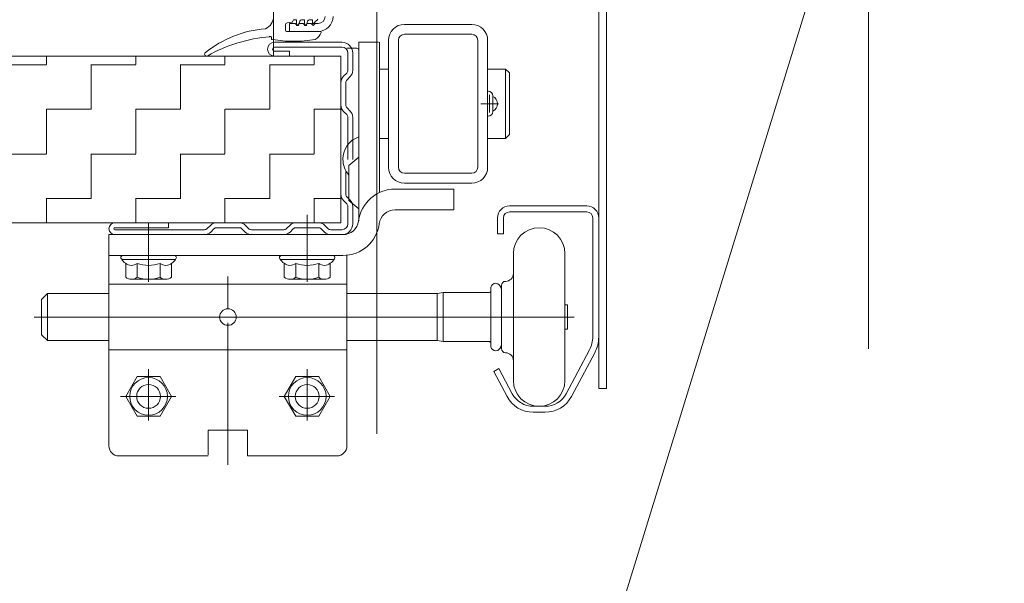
# Model space of a CAD drawing. Header units: metres. Extents: x 1314 to 1415, y -87 to -52.
# Tile 254 of 256: x 1402.992 to 1403.24, y -74.054 to -73.912. Entities that reach past the tile are written whole.
import ezdxf

# ---------------------------------------------------------------- set-up
doc = ezdxf.new("R2010")
doc.units = ezdxf.units.M
doc.header["$PDMODE"] = 65
for name, pattern in [('AUSGEZOGEN', [0]), ('GETRENNT2_S10', [0.045, 0.02, -0.01, 0, -0.005, 0, -0.01]), ('PUNKT2_S9', [0.0015, 0, -0.0015]), ('STRICHLINIE2_S3', [0.275, 0.2, -0.07500000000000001])]:
    doc.linetypes.add(name, pattern=pattern)
for name, color, linetype in [('XR$9$_40732', 7, 'Continuous'), ('XR$9$_40733', 7, 'Continuous'), ('XR$9$_42154', 7, 'Continuous')]:
    doc.layers.add(name, color=color, linetype=linetype)
for name, color, linetype, lineweight in [('XR$9$Maßlinie 1_50', 7, 'AUSGEZOGEN', 25), ('XR$9$Muster', 4, 'AUSGEZOGEN', 13), ('XR$9$Wand Mauerwerk tr_1', 42, 'AUSGEZOGEN', 18)]:
    doc.layers.add(name, color=color, linetype=linetype, lineweight=lineweight)
doc.styles.add('ARIAL', font='arial.ttf')
doc.dimstyles.new('DIMSTYLE_29', dxfattribs={"dimtxt": 0.04, "dimasz": 0.03, "dimexe": 0, "dimexo": 1e-06, "dimgap": 0.02, "dimtad": 2, "dimdec": 1, "dimlfac": 100, "dimrnd": 0.5, "dimzin": 4, "dimdsep": 46, "dimtxsty": 'ARIAL', "dimblk1": 'ALL_ML_KREIS', "dimblk2": 'ALL_ML_KREIS', "dimsah": 1, "dimcen": 0, "dimse1": 1, "dimse2": 1, "dimclrd": 7, "dimclre": 7, "dimclrt": 7, "dimadec": 0, "dimazin": 0, "dimtfac": 1, "dimtdec": 0, "dimtix": 1, "dimtmove": 2, "dimatfit": 3, "dimfxl": 0, "dimtvp": 1.2, "dimtzin": 0, "dimlwd": 0, "dimlwe": 25, "dimarcsym": 0})
doc.dimstyles.new('DIMSTYLE_42', dxfattribs={"dimtxt": 0.03, "dimasz": 0.03, "dimexe": 0, "dimexo": 1e-06, "dimgap": 0.015, "dimtad": 2, "dimdec": 0, "dimlfac": 1000, "dimrnd": 5, "dimzin": 12, "dimdsep": 46, "dimtxsty": 'ARIAL', "dimblk1": 'ALL_ML_KREIS', "dimblk2": 'ALL_ML_KREIS', "dimsah": 1, "dimcen": 0, "dimse1": 1, "dimse2": 1, "dimclrd": 7, "dimclre": 7, "dimclrt": 7, "dimadec": 0, "dimazin": 0, "dimtfac": 1, "dimtdec": 0, "dimtix": 1, "dimtmove": 2, "dimatfit": 3, "dimfxl": 0, "dimtzin": 0, "dimlwd": 0, "dimlwe": 25, "dimarcsym": 0})

# ---------------------------------------------------------------- blocks, each defined once
blk = doc.blocks.new('ALL_ML_KREIS')
at = {"color": 0, "linetype": 'ByBlock', "lineweight": -2}
for p, q in [((0, -0.5), (0, 0.5)), ((-1, 0), (0.5, 0))]:
    blk.add_line(p, q, dxfattribs=at)
blk.add_circle((0, 0), 0.15, dxfattribs=at)
blk = doc.blocks.new('*D612')
at = {"layer": 'DEFPOINTS', "color": 7, "linetype": 'AUSGEZOGEN', "lineweight": 25, "transparency": 33554687}
for p in [(1401.821456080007, -73.42120793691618), (1403.081979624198, -73.43138580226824), (1401.821456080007, -74.57404428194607)]:
    blk.add_point(p, dxfattribs=at)
at = {"layer": 'XR$9$Maßlinie 1_50', "color": 7, "linetype": 'AUSGEZOGEN', "lineweight": -2, "transparency": 33554687}
blk.add_line((1401.821456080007, -74.57404428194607), (1403.081979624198, -74.57404428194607), dxfattribs=at)
at = {"layer": 'XR$9$Maßlinie 1_50', "color": 7, "linetype": 'AUSGEZOGEN', "lineweight": 25, "transparency": 33554687, "xscale": 0.03, "yscale": 0.03, "zscale": 0.03, "rotation": 180}
blk.add_blockref('ALL_ML_KREIS', (1401.821456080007, -74.57404428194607), dxfattribs=at)
at = {"layer": 'XR$9$Maßlinie 1_50', "color": 7, "linetype": 'AUSGEZOGEN', "lineweight": 25, "transparency": 33554687, "xscale": 0.03, "yscale": 0.03, "zscale": 0.03}
blk.add_blockref('ALL_ML_KREIS', (1403.081979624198, -74.57404428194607), dxfattribs=at)
blk = doc.blocks.new('*D613')
at = {"layer": 'DEFPOINTS', "color": 7, "linetype": 'AUSGEZOGEN', "lineweight": 25, "transparency": 33554687}
for p in [(1403.081979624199, -73.70501437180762), (1403.205967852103, -74.06236920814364), (1403.081979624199, -74.57404428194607)]:
    blk.add_point(p, dxfattribs=at)
at = {"layer": 'XR$9$Maßlinie 1_50', "color": 7, "linetype": 'AUSGEZOGEN', "lineweight": -2, "transparency": 33554687}
blk.add_line((1403.081979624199, -74.57404428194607), (1403.205967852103, -74.57404428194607), dxfattribs=at)
at = {"layer": 'XR$9$Maßlinie 1_50', "color": 7, "linetype": 'AUSGEZOGEN', "lineweight": 25, "transparency": 33554687, "xscale": 0.03, "yscale": 0.03, "zscale": 0.03, "rotation": 180}
blk.add_blockref('ALL_ML_KREIS', (1403.081979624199, -74.57404428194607), dxfattribs=at)
at = {"layer": 'XR$9$Maßlinie 1_50', "color": 7, "linetype": 'AUSGEZOGEN', "lineweight": 25, "transparency": 33554687, "xscale": 0.03, "yscale": 0.03, "zscale": 0.03}
blk.add_blockref('ALL_ML_KREIS', (1403.205967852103, -74.57404428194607), dxfattribs=at)
at = {"layer": 'XR$9$Maßlinie 1_50', "color": 7, "linetype": 'AUSGEZOGEN', "lineweight": 25, "transparency": 33554687, "insert": (1403.160243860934, -74.54404428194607), "char_height": 0.04, "width": 0.16, "attachment_point": 5, "style": 'ARIAL'}
blk.add_mtext('\\A1;{\\A1;{12\\H0.026400;\\S5^ ;}}', dxfattribs=at)

msp = doc.modelspace()

# ---------------------------------------------------------------- hatches: boundary and pattern name
at = {"layer": 'XR$9$Muster', "linetype": 'AUSGEZOGEN', "lineweight": 13, "transparency": 33554687}
h = msp.add_hatch(dxfattribs=at)
h.set_pattern_fill('MUSTER', color=4, scale=0.01125, angle=90.00000000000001, style=0, pattern_type=2)
h.set_pattern_definition([(90.00000000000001, (-0.02250000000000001, 0.0225), (-0.01125, 0.01125), [0.01125, -0.01125]), (180, (-0.02250000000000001, 0.0225), (-0.01125, -0.01125), [0.01125, -0.01125])])
h.paths.add_polyline_path([(1403.072967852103, -73.96359626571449), (1403.072967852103, -73.92159626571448), (1402.581979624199, -73.92159626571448), (1402.581979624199, -73.96359626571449)], flags=0)

# ---------------------------------------------------------------- linework, layer by layer
at = {"layer": 'XR$9$_40732', "color": 3, "linetype": 'AUSGEZOGEN', "lineweight": 13, "transparency": 33554687}
for p, q in [((1403.137967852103, -74.00536665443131), (1403.137967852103, -73.89886665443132)), ((1403.139967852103, -73.89886665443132), (1403.139967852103, -74.00536665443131)), ((1403.061467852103, -73.91336665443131), (1403.059967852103, -73.91336665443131)), ((1403.059967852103, -73.91536665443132), (1403.059967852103, -73.91336665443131)), ((1403.061467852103, -73.91336665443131), (1403.061967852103, -73.91386665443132)), ((1403.062467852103, -73.91336665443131), (1403.061967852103, -73.91386665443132)), ((1403.063467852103, -73.91336665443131), (1403.062467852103, -73.91336665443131)), ((1403.063467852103, -73.91336665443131), (1403.063967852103, -73.91386665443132)), ((1403.064467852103, -73.91336665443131), (1403.063967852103, -73.91386665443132)), ((1403.065467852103, -73.91336665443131), (1403.064467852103, -73.91336665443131)), ((1403.065467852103, -73.91336665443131), (1403.065967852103, -73.91386665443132)), ((1403.066467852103, -73.91336665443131), (1403.065967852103, -73.91386665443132)), ((1403.067217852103, -73.91336665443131), (1403.066467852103, -73.91336665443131)), ((1403.105967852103, -73.91359626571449), (1403.088967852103, -73.91359626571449)), ((1403.059967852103, -73.91536665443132), (1403.067217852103, -73.91536665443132)), ((1403.084967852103, -73.91759626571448), (1403.084967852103, -73.94959626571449)), ((1403.087467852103, -73.91759626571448), (1403.087467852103, -73.94959626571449)), ((1403.105967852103, -73.91609626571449), (1403.088967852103, -73.91609626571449)), ((1403.107467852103, -73.94959626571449), (1403.107467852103, -73.91759626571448)), ((1403.109967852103, -73.94959626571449), (1403.109967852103, -73.91759626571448)), ((1403.074467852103, -73.91959626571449), (1403.076967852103, -73.91959626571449)), ((1403.082467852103, -73.91809626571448), (1403.077467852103, -73.91809626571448)), ((1403.077467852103, -73.91809626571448), (1403.077467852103, -73.94193941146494)), ((1403.077467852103, -73.93359626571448), (1403.077467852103, -73.92009626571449)), ((1403.082717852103, -73.93382543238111), (1403.082717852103, -73.91809626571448)), ((1403.082721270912, -73.92484626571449), (1403.084967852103, -73.92484626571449)), ((1403.109967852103, -73.92484626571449), (1403.114467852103, -73.92484626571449)), ((1403.114467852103, -73.92484626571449), (1403.114467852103, -73.94234626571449)), ((1403.115467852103, -73.92584626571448), (1403.114467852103, -73.92484626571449)), ((1403.115467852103, -73.92584626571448), (1403.115467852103, -73.94134626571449)), ((1403.077467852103, -73.9407286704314), (1403.077467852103, -73.93359626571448)), ((1403.082717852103, -73.93382543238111), (1403.082717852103, -73.95599150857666)), ((1403.077467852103, -73.94709626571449), (1403.077467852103, -73.9407286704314)), ((1403.077467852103, -73.94193941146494), (1403.077467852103, -73.94709626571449)), ((1403.082721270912, -73.94234626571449), (1403.084967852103, -73.94234626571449)), ((1403.109967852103, -73.94234626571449), (1403.114467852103, -73.94234626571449)), ((1403.114467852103, -73.94234626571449), (1403.115467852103, -73.94134626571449)), ((1403.074967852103, -73.94919401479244), (1403.077467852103, -73.94709626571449)), ((1403.077467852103, -73.94709626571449), (1403.077467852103, -73.96288547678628)), ((1403.074967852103, -73.95799851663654), (1403.074967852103, -73.94919401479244)), ((1403.105967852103, -73.95109626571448), (1403.088967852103, -73.95109626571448)), ((1403.105967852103, -73.95359626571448), (1403.088967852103, -73.95359626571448)), ((1403.101464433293, -73.95509626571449), (1403.086601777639, -73.95509626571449)), ((1403.101464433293, -73.96034626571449), (1403.101464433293, -73.95509626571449)), ((1403.077467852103, -73.96009626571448), (1403.074967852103, -73.95799851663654)), ((1403.086601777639, -73.96034626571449), (1403.101464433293, -73.96034626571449)), ((1403.077467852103, -73.96288547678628), (1403.077467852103, -73.96309626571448)), ((1403.014464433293, -73.97184626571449), (1403.014464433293, -73.96659626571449)), ((1403.014464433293, -73.96659626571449), (1403.073467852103, -73.96659626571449)), ((1403.014464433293, -73.97911665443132), (1403.014464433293, -73.97184626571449)), ((1403.014464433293, -73.97184626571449), (1403.073467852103, -73.97184626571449)), ((1403.074464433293, -73.97911665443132), (1403.074464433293, -73.97184626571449)), ((1403.014467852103, -73.97911665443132), (1403.014467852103, -74.01986665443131)), ((1403.014467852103, -73.97911665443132), (1403.074464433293, -73.97911665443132)), ((1403.074464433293, -73.97911665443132), (1403.074464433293, -74.02009626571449)), ((1403.074467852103, -73.98111665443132), (1403.074467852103, -73.97911665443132)), ((1403.042380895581, -73.98736665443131), (1403.046554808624, -73.98736665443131)), ((1403.074464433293, -73.99561665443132), (1403.014467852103, -73.99561665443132)), ((1403.139967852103, -74.00536665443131), (1403.137967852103, -74.00536665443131)), ((1403.049417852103, -74.01586665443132), (1403.039517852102, -74.01586665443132)), ((1403.039517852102, -74.02211376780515), (1403.039517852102, -74.01586665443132)), ((1403.049417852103, -74.01586665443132), (1403.049417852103, -74.02236665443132)), ((1403.039517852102, -74.02236665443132), (1403.016967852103, -74.02236665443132)), ((1403.071917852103, -74.02236665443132), (1403.049417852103, -74.02236665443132))]:
    msp.add_line(p, q, dxfattribs=at)
at = {"layer": 'XR$9$_40732', "color": 2, "linetype": 'AUSGEZOGEN', "lineweight": 13, "transparency": 33554687}
for p, q in [((1403.061032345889, -73.9124834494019), (1403.060718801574, -73.91295376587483)), ((1403.061157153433, -73.91241665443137), (1403.061626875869, -73.91241665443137)), ((1403.061776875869, -73.91256665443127), (1403.061776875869, -73.91376665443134)), ((1403.062306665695, -73.91380547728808), (1403.062579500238, -73.91278724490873)), ((1403.063062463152, -73.91241665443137), (1403.063626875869, -73.91241665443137)), ((1403.06377687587, -73.91256665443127), (1403.06377687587, -73.91376665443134)), ((1403.064306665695, -73.91380547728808), (1403.064579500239, -73.91278724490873)), ((1403.065062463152, -73.91241665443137), (1403.065626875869, -73.91241665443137)), ((1403.065776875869, -73.91256665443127), (1403.065776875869, -73.91316665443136)), ((1403.066830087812, -73.91264434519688), (1403.066113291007, -73.91331291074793)), ((1403.05897687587, -73.91506665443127), (1403.05897687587, -73.91370982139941)), ((1403.060581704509, -73.9130406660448), (1403.059403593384, -73.91321522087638)), ((1403.061926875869, -73.91391665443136), (1403.062161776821, -73.91391665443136)), ((1403.063926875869, -73.91391665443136), (1403.064161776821, -73.91391665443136)), ((1403.054880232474, -73.91667934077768), (1403.055176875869, -73.91667934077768)), ((1403.05547687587, -73.91711642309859), (1403.05547687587, -73.91697934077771)), ((1403.05547687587, -73.91728105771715), (1403.05547687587, -73.91736665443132)), ((1403.055557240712, -73.91736665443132), (1403.05547687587, -73.91736665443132)), ((1403.06672687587, -73.91536665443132), (1403.05927687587, -73.91536665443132)), ((1403.06672687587, -73.91536665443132), (1403.067776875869, -73.91536665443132)), ((1403.110061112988, -73.9304314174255), (1403.109967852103, -73.9304314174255)), ((1403.110467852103, -73.93579626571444), (1403.110467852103, -73.93139626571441)), ((1403.111261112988, -73.93176030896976), (1403.111261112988, -73.93163141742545)), ((1403.111261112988, -73.9354322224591), (1403.111261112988, -73.93176030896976)), ((1403.108267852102, -73.93359626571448), (1403.112667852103, -73.93359626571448)), ((1403.109967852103, -73.93676111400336), (1403.110061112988, -73.93676111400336)), ((1403.111261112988, -73.9355611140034), (1403.111261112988, -73.9354322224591)), ((1403.115468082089, -73.95936665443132), (1403.134967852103, -73.95936665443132)), ((1403.112468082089, -73.96236665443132), (1403.112468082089, -73.96636665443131)), ((1403.113968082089, -73.96636665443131), (1403.113968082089, -73.96236665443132)), ((1403.115468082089, -73.96086665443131), (1403.134967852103, -73.96086665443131)), ((1403.136467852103, -73.96236665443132), (1403.136467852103, -73.99236665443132)), ((1403.137967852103, -73.96236665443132), (1403.137967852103, -73.99236665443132)), ((1403.024467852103, -73.97850202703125), (1403.024467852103, -73.96359626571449)), ((1403.064467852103, -73.97850202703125), (1403.064467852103, -73.96359626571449)), ((1403.064467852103, -73.97384626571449), (1403.064467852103, -73.96484626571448)), ((1403.113968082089, -73.96636665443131), (1403.112468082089, -73.96636665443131)), ((1403.116467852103, -73.97136665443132), (1403.116467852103, -73.98736665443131)), ((1403.129467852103, -73.97136665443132), (1403.129467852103, -73.98736665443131)), ((1403.030967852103, -73.97284626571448), (1403.017967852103, -73.97284626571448)), ((1403.018694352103, -73.97384626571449), (1403.018694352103, -73.9773358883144)), ((1403.021581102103, -73.9773358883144), (1403.021581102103, -73.97384626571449)), ((1403.027354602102, -73.9773358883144), (1403.027354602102, -73.97384626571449)), ((1403.030241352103, -73.9773358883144), (1403.030241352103, -73.97384626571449)), ((1403.070967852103, -73.97284626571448), (1403.057967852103, -73.97284626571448)), ((1403.058694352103, -73.97384626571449), (1403.058694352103, -73.9773358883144)), ((1403.061581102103, -73.9773358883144), (1403.061581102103, -73.97384626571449)), ((1403.067354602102, -73.9773358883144), (1403.067354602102, -73.97384626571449)), ((1403.070241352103, -73.9773358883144), (1403.070241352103, -73.97384626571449)), ((1403.044467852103, -73.98527969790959), (1403.044467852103, -73.97713517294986)), ((1403.024467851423, -73.97784626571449), (1403.020137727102, -73.97784626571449)), ((1403.028797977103, -73.97784626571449), (1403.024467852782, -73.97784626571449)), ((1403.064467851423, -73.97784626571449), (1403.060137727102, -73.97784626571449)), ((1403.068797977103, -73.97784626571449), (1403.064467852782, -73.97784626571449)), ((1403.113467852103, -73.98736665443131), (1403.113467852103, -73.97936665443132)), ((1402.997465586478, -73.98291665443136), (1402.998965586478, -73.98141665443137)), ((1402.998965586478, -73.99331665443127), (1402.998965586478, -73.98141665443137)), ((1402.998965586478, -73.98141665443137), (1403.014467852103, -73.98141665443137)), ((1403.074467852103, -73.98141665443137), (1403.097265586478, -73.98141665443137)), ((1403.098765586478, -73.9812166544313), (1403.097265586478, -73.98141665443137)), ((1403.097265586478, -73.99331665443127), (1403.097265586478, -73.98141665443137)), ((1403.098765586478, -73.9812166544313), (1403.098765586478, -73.99351665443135)), ((1403.110265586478, -73.9812166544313), (1403.098765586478, -73.9812166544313)), ((1403.110765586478, -73.98071665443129), (1403.110765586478, -73.98011665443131)), ((1403.110765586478, -73.99401665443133), (1403.110765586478, -73.98071665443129)), ((1402.997465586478, -73.98291665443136), (1402.997465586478, -73.99181665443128)), ((1403.129467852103, -73.98429165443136), (1403.130115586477, -73.98429165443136)), ((1403.130115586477, -73.98429165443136), (1403.130115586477, -73.9852166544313)), ((1403.130115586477, -73.9852166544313), (1403.130115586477, -73.98736665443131)), ((1403.042380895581, -73.98736665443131), (1402.995585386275, -73.98736665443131)), ((1403.044467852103, -74.0047020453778), (1403.044467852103, -73.98886665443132)), ((1403.046554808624, -73.98736665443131), (1403.130115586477, -73.98736665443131)), ((1403.113467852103, -73.99536665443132), (1403.113467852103, -73.98736665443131)), ((1403.116467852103, -73.98736665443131), (1403.116467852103, -74.00336665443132)), ((1403.129467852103, -73.98736665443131), (1403.129467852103, -74.00336665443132)), ((1403.130115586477, -73.98736665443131), (1403.130115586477, -73.98951665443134)), ((1403.130115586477, -73.98736665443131), (1403.131811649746, -73.98736665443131)), ((1403.130115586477, -73.98951665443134), (1403.130115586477, -73.99044165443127)), ((1402.997465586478, -73.99181665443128), (1402.998965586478, -73.99331665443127)), ((1403.044467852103, -73.99016769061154), (1403.044467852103, -74.02459693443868)), ((1403.130115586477, -73.99044165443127), (1403.129467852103, -73.99044165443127)), ((1403.014467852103, -73.99331665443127), (1402.998965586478, -73.99331665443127)), ((1403.097265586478, -73.99331665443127), (1403.074467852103, -73.99331665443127)), ((1403.097265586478, -73.99331665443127), (1403.098765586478, -73.99351665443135)), ((1403.110265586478, -73.99351665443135), (1403.098765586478, -73.99351665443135)), ((1403.110765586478, -73.99461665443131), (1403.110765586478, -73.99401665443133)), ((1403.13564432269, -73.99566077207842), (1403.12976196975, -74.00669018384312)), ((1403.136967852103, -73.99636665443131), (1403.131085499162, -74.00739606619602)), ((1403.024467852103, -74.01347851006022), (1403.024467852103, -74.00047851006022)), ((1403.064467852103, -74.01347851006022), (1403.064467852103, -74.00047851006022)), ((1403.112811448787, -74.00036665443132), (1403.111487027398, -74.00107086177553)), ((1403.114845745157, -74.00738769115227), (1403.111487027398, -74.00107086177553)), ((1403.112811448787, -74.00036665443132), (1403.116170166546, -74.00668348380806)), ((1403.021581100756, -74.00236665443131), (1403.018694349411, -74.00736665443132)), ((1403.027354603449, -74.00236665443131), (1403.021581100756, -74.00236665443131)), ((1403.030241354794, -74.00736665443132), (1403.027354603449, -74.00236665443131)), ((1403.061581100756, -74.00236665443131), (1403.058694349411, -74.00736665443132)), ((1403.067354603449, -74.00236665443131), (1403.061581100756, -74.00236665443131)), ((1403.070241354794, -74.00736665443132), (1403.067354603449, -74.00236665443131)), ((1403.017377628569, -74.00736665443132), (1403.03137762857, -74.00736665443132)), ((1403.018694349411, -74.00736665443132), (1403.021581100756, -74.01236665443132)), ((1403.027354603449, -74.01236665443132), (1403.030241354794, -74.00736665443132)), ((1403.05737762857, -74.00736665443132), (1403.07137762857, -74.00736665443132)), ((1403.058694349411, -74.00736665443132), (1403.061581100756, -74.01236665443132)), ((1403.067354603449, -74.01236665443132), (1403.070241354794, -74.00736665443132)), ((1403.121467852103, -74.00986665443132), (1403.124467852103, -74.00986665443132)), ((1403.124467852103, -74.01136665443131), (1403.121467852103, -74.01136665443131)), ((1403.021581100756, -74.01236665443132), (1403.027354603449, -74.01236665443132)), ((1403.061581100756, -74.01236665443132), (1403.067354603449, -74.01236665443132))]:
    msp.add_line(p, q, dxfattribs=at)
for points in [[(1403.024467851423, -73.97784626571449), (1403.024467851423, -73.97784626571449)], [(1403.064467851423, -73.97784626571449), (1403.064467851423, -73.97784626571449)], [(1403.130115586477, -73.98736665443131), (1403.130115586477, -73.98736665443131)]]:
    msp.add_lwpolyline(points, close=True, dxfattribs=at)
for centre, radius in [((1403.024467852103, -74.00736665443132), 0.00475), ((1403.024467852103, -74.00736665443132), 0.003), ((1403.064467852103, -74.00736665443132), 0.00475), ((1403.064467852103, -74.00736665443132), 0.003)]:
    msp.add_circle(centre, radius, dxfattribs=at)
for centre, radius, start, end in [((1403.05266437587, -73.91161665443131), 0.003312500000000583, 292.441802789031, 0), ((1403.061157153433, -73.91256665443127), 0.0001500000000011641, 90, 146.3099324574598), ((1403.061626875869, -73.91256665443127), 0.0001499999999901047, 0, 90), ((1403.063062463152, -73.91291665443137), 0.0005, 90, 165.0000000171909), ((1403.063626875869, -73.91256665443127), 0.0001499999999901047, 0, 90), ((1403.065062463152, -73.91291665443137), 0.0005, 90, 165.0000000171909), ((1403.065626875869, -73.91256665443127), 0.0001499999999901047, 0, 90), ((1403.065871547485, -73.91161665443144), 0.001405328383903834, 313.0060584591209, 325.3012235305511), ((1403.065871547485, -73.91161665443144), 0.001405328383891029, 325.3012235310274, 333.0000000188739), ((1403.065871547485, -73.91161665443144), 0.001405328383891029, 325.3012235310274, 333.0000000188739), ((1403.056348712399, -73.94279577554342), 0.02822141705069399, 94.9187879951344, 128.4895815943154), ((1403.05947687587, -73.91370982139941), 0.0004999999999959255, 98.42791377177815, 180), ((1403.05927687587, -73.91506665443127), 0.0002999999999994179, 180, 270), ((1403.060552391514, -73.91284282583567), 0.0001999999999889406, 278.4279137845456, 326.3099326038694), ((1403.061926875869, -73.91376665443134), 0.0001499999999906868, 180, 270), ((1403.062161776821, -73.91376665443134), 0.0001499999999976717, 270, 345.0000000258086), ((1403.063926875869, -73.91376665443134), 0.0001499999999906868, 180, 270), ((1403.064161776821, -73.91376665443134), 0.0001499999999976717, 270, 345.00000000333), ((1403.06597687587, -73.91316665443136), 0.0002000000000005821, 180, 313.0060584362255), ((1403.058112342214, -73.95463591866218), 0.03805544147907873, 94.60080635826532, 119.5091959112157), ((1403.069685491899, -73.95245637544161), 0.03862910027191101, 112.2424984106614, 112.2481307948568), ((1403.055176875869, -73.91697934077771), 0.0003000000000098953, 0, 112.2424983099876), ((1403.055776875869, -73.91711642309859), 0.0002999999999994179, 180, 260.046210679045), ((1403.060973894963, -73.88750301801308), 0.03036597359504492, 260.0462108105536, 270.0046990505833), ((1403.060973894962, -73.88750301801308), 0.0303659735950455, 270.0046990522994, 280.4361956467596), ((1403.064712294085, -73.91434258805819), 0.003499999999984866, 300.2291281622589, 338.2270648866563), ((1403.067776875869, -73.91556665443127), 0.0002000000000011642, 0, 90), ((1403.067776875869, -73.91556665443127), 0.000200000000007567, 338.2270648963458, 0), ((1403.039095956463, -73.9210974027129), 0.0005000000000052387, 160.311105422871, 250.3111053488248), ((1403.039095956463, -73.9210974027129), 0.0005000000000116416, 128.5315699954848, 160.311105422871), ((1403.039095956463, -73.9210974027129), 0.0005000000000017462, 124.8829644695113, 128.5315699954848), ((1403.039095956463, -73.9210974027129), 0.0005000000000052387, 250.3111053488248, 302.9118451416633), ((1403.110061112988, -73.93163141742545), 0.00119999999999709, 0, 90), ((1403.110061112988, -73.9355611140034), 0.001199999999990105, 270, 0), ((1403.115468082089, -73.96236665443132), 0.003, 90, 180), ((1403.115468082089, -73.96236665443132), 0.003, 90, 180), ((1403.134967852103, -73.96236665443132), 0.003, 0, 90), ((1403.134967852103, -73.96236665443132), 0.003, 0, 90), ((1403.115468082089, -73.96236665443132), 0.0015, 90, 180), ((1403.134967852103, -73.96236665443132), 0.0015, 0, 90), ((1403.122967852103, -73.97136665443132), 0.006500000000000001, 0, 180), ((1403.017967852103, -73.97234626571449), 0.0005, 90, 180), ((1403.017967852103, -73.97234626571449), 0.0005, 180, 223.0554047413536), ((1403.030967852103, -73.97234626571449), 0.0005, 0, 90), ((1403.030967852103, -73.97234626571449), 0.0004999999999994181, 320.0107196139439, 0), ((1403.057967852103, -73.97234626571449), 0.0005, 90, 180), ((1403.057967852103, -73.97234626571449), 0.0005, 180, 223.0554047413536), ((1403.070967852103, -73.97234626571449), 0.0005, 0, 90), ((1403.070967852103, -73.97234626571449), 0.0004999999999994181, 320.0107196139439, 0), ((1403.017967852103, -73.97234626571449), 0.0004999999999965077, 223.0554047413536, 270), ((1403.020509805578, -73.97104170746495), 0.003340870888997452, 209.5155153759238, 262.7893516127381), ((1403.020137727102, -73.97206048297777), 0.002296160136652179, 268.8206524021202, 308.9471888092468), ((1403.024467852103, -73.9659375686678), 0.008419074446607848, 249.9474346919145, 290.0525653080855), ((1403.028797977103, -73.97206048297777), 0.002296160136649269, 231.0528111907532, 270.7430464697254), ((1403.028423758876, -73.97102361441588), 0.003357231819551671, 276.9114866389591, 330.6803675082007), ((1403.030967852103, -73.97234626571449), 0.0005, 270, 320.0107196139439), ((1403.057967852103, -73.97234626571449), 0.0004999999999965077, 223.0554047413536, 270), ((1403.060509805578, -73.97104170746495), 0.003340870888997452, 209.5155153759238, 262.7893516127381), ((1403.060137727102, -73.97206048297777), 0.002296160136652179, 268.8206524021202, 308.9471888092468), ((1403.064467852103, -73.9659375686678), 0.008419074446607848, 249.9474346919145, 290.0525653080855), ((1403.068797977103, -73.97206048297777), 0.002296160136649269, 231.0528111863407, 270.7430464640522), ((1403.068423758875, -73.97102361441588), 0.003357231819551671, 276.9114866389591, 330.6803675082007), ((1403.070967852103, -73.97234626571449), 0.0005, 270, 320.0107196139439), ((1403.020137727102, -73.97555010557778), 0.002296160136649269, 231.0528112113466, 270), ((1403.020137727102, -73.97555010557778), 0.002296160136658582, 270, 308.9471888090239), ((1403.024467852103, -73.96942719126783), 0.008419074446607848, 249.9474346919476, 269.999995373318), ((1403.024467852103, -73.96942719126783), 0.008419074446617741, 270.000004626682, 290.0525653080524), ((1403.028797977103, -73.97555010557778), 0.002296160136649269, 231.0528111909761, 270), ((1403.028797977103, -73.97555010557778), 0.002296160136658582, 270, 308.9471887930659), ((1403.060137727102, -73.97555010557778), 0.002296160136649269, 231.0528112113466, 270), ((1403.060137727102, -73.97555010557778), 0.002296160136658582, 270, 308.9471888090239), ((1403.064467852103, -73.96942719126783), 0.008419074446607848, 249.9474346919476, 269.999995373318), ((1403.064467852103, -73.96942719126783), 0.008419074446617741, 270.000004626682, 290.0525653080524), ((1403.068797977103, -73.97555010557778), 0.002296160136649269, 231.0528111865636, 270), ((1403.068797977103, -73.97555010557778), 0.002296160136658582, 270, 308.9471887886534), ((1403.114467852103, -73.97636665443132), 0.002, 270, 0), ((1403.024467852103, -73.96942719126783), 0.008419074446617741, 269.999995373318, 270.0000526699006), ((1403.064467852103, -73.96942719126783), 0.008419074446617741, 269.999995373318, 270.0000526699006), ((1403.112015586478, -73.98011665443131), 0.00125, 90, 168.4630409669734), ((1403.112015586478, -73.98011665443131), 0.00125, 0, 90), ((1403.114467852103, -73.97936665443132), 0.001, 90, 180), ((1403.110265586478, -73.98071665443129), 0.0005, 270, 0), ((1403.112015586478, -73.98011665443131), 0.001249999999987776, 168.463040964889, 180), ((1403.110265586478, -73.99401665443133), 0.0005, 0, 90), ((1403.112015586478, -73.99461665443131), 0.00125, 180, 191.5369590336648), ((1403.112015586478, -73.99461665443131), 0.00125, 270, 0), ((1403.129467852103, -73.99236665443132), 0.007000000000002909, 331.9275130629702, 0), ((1403.129467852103, -73.99236665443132), 0.0085, 331.9275130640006, 0), ((1403.112015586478, -73.99461665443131), 0.001249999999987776, 191.5369590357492, 270), ((1403.114467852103, -73.99536665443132), 0.001, 180, 270), ((1403.114467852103, -73.99836665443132), 0.002, 0, 90), ((1403.122967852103, -74.00336665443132), 0.006500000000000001, 180, 0), ((1403.121467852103, -74.00386665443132), 0.006000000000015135, 208.0000000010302, 270), ((1403.124467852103, -74.00386665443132), 0.006, 270, 331.9275130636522), ((1403.121467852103, -74.00386665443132), 0.007500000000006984, 208.0000000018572, 270), ((1403.124467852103, -74.00386665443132), 0.0075, 270, 331.9275130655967)]:
    msp.add_arc(centre, radius, start, end, dxfattribs=at)
at = {"layer": 'XR$9$_40732', "color": 3, "linetype": 'AUSGEZOGEN', "lineweight": 13, "transparency": 33554687}
for centre, radius, start, end in [((1403.067217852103, -73.91161665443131), 0.00175, 270, 0), ((1403.067217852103, -73.91161665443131), 0.00375, 270, 0), ((1403.088967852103, -73.91759626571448), 0.004, 90, 180), ((1403.105967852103, -73.91759626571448), 0.004, 0, 90), ((1403.088967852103, -73.91759626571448), 0.0015, 90, 180), ((1403.105967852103, -73.91759626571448), 0.0015, 0, 90), ((1403.076967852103, -73.92009626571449), 0.0005, 0, 90), ((1403.110467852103, -73.93359626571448), 0.001999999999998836, 293.3676994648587, 66.63230053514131), ((1403.079467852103, -73.94759626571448), 0.005999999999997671, 109.4712206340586, 180), ((1403.079467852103, -73.94759626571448), 0.006, 180, 221.4096221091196), ((1403.088967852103, -73.94959626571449), 0.004, 180, 270), ((1403.088967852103, -73.94959626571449), 0.0015, 180, 270), ((1403.105967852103, -73.94959626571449), 0.004, 270, 0), ((1403.105967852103, -73.94959626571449), 0.0015, 270, 0), ((1403.086601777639, -73.96434626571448), 0.00925, 90, 172.4104576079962), ((1403.086601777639, -73.96434626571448), 0.004, 90, 172.4104576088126), ((1403.073467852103, -73.96259626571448), 0.004, 270, 352.4104576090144), ((1403.073467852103, -73.96259626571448), 0.00925, 270, 352.4104576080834), ((1403.044467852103, -73.98736665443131), 0.002086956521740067, 0, 180), ((1403.044467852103, -73.98736665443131), 0.002086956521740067, 180, 0), ((1403.016967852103, -74.01986665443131), 0.0025, 180, 270), ((1403.071967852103, -74.01986665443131), 0.0025, 270, 0)]:
    msp.add_arc(centre, radius, start, end, dxfattribs=at)
at = {"layer": 'XR$9$_40733', "color": 2, "linetype": 'AUSGEZOGEN', "lineweight": 13, "transparency": 33554687}
for p, q in [((1403.073217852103, -73.91809626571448), (1403.056217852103, -73.91809626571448)), ((1403.056217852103, -73.91934626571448), (1403.073217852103, -73.91934626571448)), ((1403.059967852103, -73.92034626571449), (1403.056217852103, -73.92034626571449)), ((1403.056217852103, -73.92159626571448), (1403.059967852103, -73.92159626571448)), ((1403.059967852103, -73.92159626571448), (1403.059967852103, -73.92034626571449)), ((1403.074717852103, -73.92084626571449), (1403.074717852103, -73.92516426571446)), ((1403.075967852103, -73.92516426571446), (1403.075967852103, -73.92084626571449)), ((1403.074424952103, -73.92587136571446), (1403.073626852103, -73.92666946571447)), ((1403.074510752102, -73.92755336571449), (1403.075308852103, -73.92675526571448)), ((1403.072967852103, -73.92826046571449), (1403.072967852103, -73.93393206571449)), ((1403.074217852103, -73.93393206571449), (1403.074217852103, -73.92826046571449)), ((1403.075308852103, -73.9354372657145), (1403.074510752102, -73.93463916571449)), ((1403.073626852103, -73.9355230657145), (1403.074424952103, -73.9363211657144)), ((1403.074717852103, -73.9370282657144), (1403.074717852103, -73.94766426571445)), ((1403.075967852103, -73.94766426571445), (1403.075967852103, -73.9370282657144)), ((1403.072967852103, -73.95076046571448), (1403.072967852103, -73.95643206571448)), ((1403.074217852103, -73.95643206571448), (1403.074217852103, -73.95076046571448)), ((1403.075308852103, -73.9579372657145), (1403.074510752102, -73.95713916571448)), ((1403.073626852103, -73.9580230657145), (1403.074424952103, -73.9588211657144)), ((1403.074717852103, -73.9595282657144), (1403.074717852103, -73.96384626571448)), ((1403.075967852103, -73.96384626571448), (1403.075967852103, -73.9595282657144)), ((1403.064467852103, -73.96755336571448), (1403.064467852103, -73.96163246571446)), ((1403.029467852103, -73.96359626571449), (1403.015967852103, -73.96359626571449)), ((1403.015967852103, -73.96484626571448), (1403.029467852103, -73.96484626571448)), ((1403.029467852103, -73.96484626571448), (1403.029467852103, -73.96359626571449)), ((1403.040041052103, -73.96425526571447), (1403.039242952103, -73.96505336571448)), ((1403.047303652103, -73.96359626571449), (1403.041632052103, -73.96359626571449)), ((1403.041632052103, -73.96484626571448), (1403.047303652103, -73.96484626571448)), ((1403.049692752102, -73.96505336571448), (1403.048894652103, -73.96425526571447)), ((1403.060041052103, -73.96425526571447), (1403.059242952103, -73.96505336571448)), ((1403.067303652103, -73.96359626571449), (1403.061632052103, -73.96359626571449)), ((1403.061632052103, -73.96484626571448), (1403.067303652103, -73.96484626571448)), ((1403.069692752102, -73.96505336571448), (1403.068894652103, -73.96425526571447)), ((1403.038535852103, -73.96534626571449), (1403.015967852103, -73.96534626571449)), ((1403.015967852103, -73.96659626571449), (1403.038535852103, -73.96659626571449)), ((1403.040126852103, -73.9659372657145), (1403.040924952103, -73.96513916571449)), ((1403.048010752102, -73.96513916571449), (1403.048808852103, -73.9659372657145)), ((1403.058535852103, -73.96534626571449), (1403.050399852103, -73.96534626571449)), ((1403.050399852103, -73.96659626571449), (1403.058535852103, -73.96659626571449)), ((1403.060126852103, -73.9659372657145), (1403.060924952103, -73.96513916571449)), ((1403.068010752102, -73.96513916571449), (1403.068808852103, -73.9659372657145)), ((1403.073217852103, -73.96534626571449), (1403.070399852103, -73.96534626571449)), ((1403.070399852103, -73.96659626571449), (1403.073217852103, -73.96659626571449))]:
    msp.add_line(p, q, dxfattribs=at)
at = {"layer": 'XR$9$_40733', "color": 2, "linetype": 'AUSGEZOGEN', "lineweight": 18, "transparency": 33554687}
for p, q in [((1402.581979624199, -73.92159626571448), (1403.072967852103, -73.92159626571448)), ((1403.072967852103, -73.92159626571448), (1403.072967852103, -73.96359626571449)), ((1403.072967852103, -73.96359626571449), (1402.581979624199, -73.96359626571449))]:
    msp.add_line(p, q, dxfattribs=at)
at = {"layer": 'XR$9$_40733', "color": 2, "linetype": 'AUSGEZOGEN', "lineweight": 13, "transparency": 33554687}
for centre, radius, start, end in [((1403.056217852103, -73.91984626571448), 0.001749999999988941, 90, 270), ((1403.056217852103, -73.91984626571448), 0.0005, 90, 270), ((1403.073217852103, -73.92084626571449), 0.00275, 0, 90), ((1403.073217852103, -73.92084626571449), 0.0015, 0, 90), ((1403.073717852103, -73.92516426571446), 0.0009999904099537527, 315.0000000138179, 0), ((1403.073717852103, -73.92516426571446), 0.002250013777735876, 314.9999999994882, 0), ((1403.075217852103, -73.92826046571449), 0.002250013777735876, 135.0000000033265, 180), ((1403.075217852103, -73.92826046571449), 0.0009999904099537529, 135.0000000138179, 180), ((1403.075217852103, -73.93393206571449), 0.00225, 180, 225.0000000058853), ((1403.075217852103, -73.93393206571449), 0.001, 180, 225), ((1403.073717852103, -73.9370282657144), 0.001, 0, 45), ((1403.073717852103, -73.9370282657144), 0.00225, 0, 45.00000000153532), ((1403.075217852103, -73.95643206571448), 0.00225, 180, 225.0000000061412), ((1403.075217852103, -73.95643206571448), 0.001, 180, 225), ((1403.073717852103, -73.9595282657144), 0.001, 0, 45), ((1403.073717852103, -73.9595282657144), 0.00225, 0, 45.00000000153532), ((1403.015967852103, -73.9650962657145), 0.0015, 90, 270), ((1403.015967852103, -73.9650962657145), 0.00025, 90, 270), ((1403.041632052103, -73.96584626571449), 0.00225, 90, 135.0000000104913), ((1403.041632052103, -73.96584626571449), 0.001, 90, 135), ((1403.047303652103, -73.96584626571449), 0.002250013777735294, 44.99999999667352, 90), ((1403.047303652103, -73.96584626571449), 0.0009999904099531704, 45.00000003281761, 90), ((1403.061632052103, -73.96584626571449), 0.00225, 90, 135.0000000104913), ((1403.061632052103, -73.96584626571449), 0.001, 90, 135), ((1403.067303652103, -73.96584626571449), 0.002250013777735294, 45.00000000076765, 90), ((1403.067303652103, -73.96584626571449), 0.0009999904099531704, 45.00000004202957, 90), ((1403.073217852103, -73.96384626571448), 0.00275, 270, 0), ((1403.073217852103, -73.96384626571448), 0.0015, 270, 0), ((1403.038535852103, -73.96434626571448), 0.001, 270, 315.0000000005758), ((1403.038535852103, -73.96434626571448), 0.00225, 270, 314.9999999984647), ((1403.050399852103, -73.96434626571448), 0.002250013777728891, 225.0000000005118, 270), ((1403.050399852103, -73.96434626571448), 0.0009999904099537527, 224.9999999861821, 270), ((1403.058535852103, -73.96434626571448), 0.001, 270, 315.0000000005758), ((1403.058535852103, -73.96434626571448), 0.00225, 270, 314.9999999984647), ((1403.070399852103, -73.96434626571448), 0.002250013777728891, 225.0000000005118, 270), ((1403.070399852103, -73.96434626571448), 0.0009999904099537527, 224.9999999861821, 270)]:
    msp.add_arc(centre, radius, start, end, dxfattribs=at)
at = {"layer": 'XR$9$_42154', "color": 7, "linetype": 'STRICHLINIE2_S3', "lineweight": 13, "transparency": 33554687}
msp.add_line((1403.081979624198, -74.61681674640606), (1403.081979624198, -73.03822417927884), dxfattribs=at)
at = {"layer": 'XR$9$Wand Mauerwerk tr_1', "color": 52, "linetype": 'PUNKT2_S9', "lineweight": 13, "transparency": 33554687}
msp.add_line((1403.055967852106, -73.03822417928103), (1403.055967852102, -73.92159626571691), dxfattribs=at)
at = {"layer": 'XR$9$Wand Mauerwerk tr_1', "color": 7, "linetype": 'AUSGEZOGEN', "lineweight": 13, "transparency": 33554687}
msp.add_line((1403.063973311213, -74.31884204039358), (1403.194629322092, -73.89536920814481), dxfattribs=at)
at = {"layer": 'XR$9$Wand Mauerwerk tr_1', "color": 7, "linetype": 'GETRENNT2_S10', "lineweight": 13, "transparency": 33554687}
msp.add_line((1403.205967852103, -73.89536920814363), (1403.205967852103, -74.74599214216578), dxfattribs=at)

# ---------------------------------------------------------------- dimensions: what is measured, and where the dimension line sits
at = {"layer": 'XR$9$Maßlinie 1_50', "color": 7, "linetype": 'AUSGEZOGEN', "lineweight": 25, "transparency": 33554687}
for base, p1, p2, dimstyle, picture, middle in [((1403.081979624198, -74.57404428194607), (1401.821456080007, -73.42120893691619), (1403.081979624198, -73.43138680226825), 'DIMSTYLE_42', '*D612', (1402.451717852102, -74.55904428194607)), ((1403.205967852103, -74.57404428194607), (1403.081979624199, -73.70501537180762), (1403.205967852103, -74.06237020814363), 'DIMSTYLE_29', '*D613', (1403.160243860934, -74.54404428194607))]:
    dim = msp.add_linear_dim(base=base, p1=p1, p2=p2, dimstyle=dimstyle, override={"dimpost": '<>', "dimclrd": 7, "dimclre": 7, "dimclrt": 7, "dimlwd": 0, "dimlwe": 25}, dxfattribs=at)
    dim.commit()
    dim.dimension.update_dxf_attribs({"geometry": picture, "text_midpoint": middle, "dimtype": 160})

doc.saveas('drawing.dxf')
